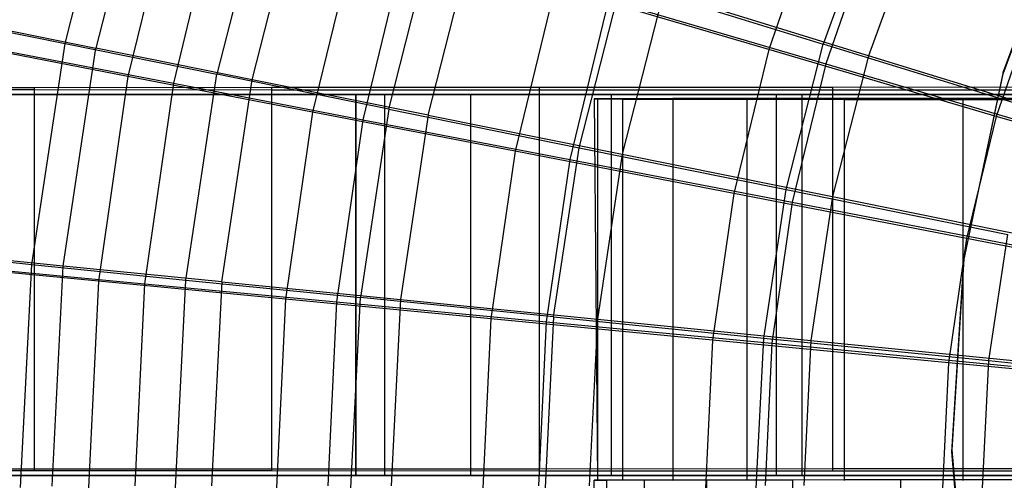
# Model space of a CAD drawing. Extents: x 0.1 to 16.1, y -7.1 to 6.9.
# Tile 10 of 118: x 3.4 to 5.4, y -0.1 to 0.9. Entities that reach past the tile are written whole.
import ezdxf

# ---------------------------------------------------------------- set-up
doc = ezdxf.new("R2010")
doc.units = 0
doc.header["$LTSCALE"] = 2.54
doc.layers.get('0').update_dxf_attribs({"color": 13, "linetype": 'CONTINUOUS'})

# ---------------------------------------------------------------- blocks, each defined once
blk = doc.blocks.new('DROPS_WOOD_A_PM_STL')
at = {"color": 0}
for p, q in [((3.47, 0.8218, 5.0043), (3.5857, 1.2762, 5.004)), ((3.47, 0.8218, 5.0043), (3.5857, 1.2762, 5.004)), ((3.6489, 1.2599, 11.4217), (3.5349, 0.812, 11.422)), ((3.6489, 1.2599, 11.4217), (3.5349, 0.812, 11.422)), ((3.8963, 1.1801, 4.5416), (3.7886, 0.7571, 4.5418)), ((3.8963, 1.1801, 4.5416), (3.7886, 0.7571, 4.5418)), ((3.8628, 0.7459, 11.8776), (3.9686, 1.1616, 11.8774)), ((3.8628, 0.7459, 11.8776), (3.9686, 1.1616, 11.8774)), ((5.5769, 1.1389, 218.7239), (5.4378, 0.7623, 218.7241)), ((5.5769, 1.1389, 218.7239), (5.4378, 0.7623, 218.7241)), ((5.1679, 1.1166, 3.3691), (5.0601, 0.8205, 3.3692)), ((5.1679, 1.1166, 3.3691), (5.0601, 0.8205, 3.3692)), ((5.4378, 0.7584, 211.1241), (5.5769, 1.135, 211.1239)), ((5.4378, 0.7584, 211.1241), (5.5769, 1.135, 211.1239)), ((5.2597, 1.0828, 13.0247), (5.1553, 0.7961, 13.0248)), ((5.2597, 1.0828, 13.0247), (5.1553, 0.7961, 13.0248)), ((4.1491, 0.684, 4.1126), (4.2478, 1.0715, 4.1124)), ((4.1491, 0.684, 4.1126), (4.2478, 1.0715, 4.1124)), ((4.2319, 0.6715, 12.2992), (4.3285, 1.0508, 12.299)), ((4.2319, 0.6715, 12.2992), (4.3285, 1.0508, 12.299)), ((4.5483, 0.6031, 3.7206), (4.6369, 0.9512, 3.7205)), ((4.5483, 0.6031, 3.7206), (4.6369, 0.9512, 3.7205)), ((4.6369, 0.9512, 3.7205), (5.0601, 0.8205, 3.3692)), ((4.6369, 0.9512, 3.7205), (5.0601, 0.8205, 3.3692)), ((4.7253, 0.9286, 12.6827), (4.6389, 0.5894, 12.6828)), ((4.7253, 0.9286, 12.6827), (4.6389, 0.5894, 12.6828)), ((5.1553, 0.7961, 13.0248), (4.7253, 0.9286, 12.6827)), ((5.1553, 0.7961, 13.0248), (4.7253, 0.9286, 12.6827)), ((3.1962, 0.8774, 5.4957), (3.47, 0.8218, 5.0043)), ((3.1962, 0.8774, 5.4957), (3.47, 0.8218, 5.0043)), ((3.2512, 0.8691, 10.9364), (3.5349, 0.812, 11.422)), ((3.2512, 0.8691, 10.9364), (3.5349, 0.812, 11.422)), ((3.4001, 0.3581, 5.0045), (3.47, 0.8218, 5.0043)), ((3.4001, 0.3581, 5.0045), (3.47, 0.8218, 5.0043)), ((3.466, 0.3548, 11.4222), (3.5349, 0.812, 11.422)), ((3.466, 0.3548, 11.4222), (3.5349, 0.812, 11.422)), ((3.47, 0.8218, 5.0043), (3.7886, 0.7571, 4.5418)), ((3.47, 0.8218, 5.0043), (3.7886, 0.7571, 4.5418)), ((3.8628, 0.7459, 11.8776), (3.5349, 0.812, 11.422)), ((3.8628, 0.7459, 11.8776), (3.5349, 0.812, 11.422)), ((4.9824, 0.5152, 3.3694), (5.0601, 0.8205, 3.3692)), ((4.9824, 0.5152, 3.3694), (5.0601, 0.8205, 3.3692)), ((5.5135, 0.6805, 3.062), (5.0601, 0.8205, 3.3692)), ((5.5135, 0.6805, 3.062), (5.0601, 0.8205, 3.3692)), ((5.1553, 0.7961, 13.0248), (5.08, 0.5004, 13.025)), ((5.1553, 0.7961, 13.0248), (5.08, 0.5004, 13.025)), ((5.6147, 0.6546, 13.3223), (5.1553, 0.7961, 13.0248)), ((5.6147, 0.6546, 13.3223), (5.1553, 0.7961, 13.0248)), ((3.7236, 0.3255, 4.5421), (3.7886, 0.7571, 4.5418)), ((3.7236, 0.3255, 4.5421), (3.7886, 0.7571, 4.5418)), ((4.1491, 0.684, 4.1126), (3.7886, 0.7571, 4.5418)), ((4.1491, 0.684, 4.1126), (3.7886, 0.7571, 4.5418)), ((3.7989, 0.3218, 11.8779), (3.8628, 0.7459, 11.8776)), ((3.7989, 0.3218, 11.8779), (3.8628, 0.7459, 11.8776)), ((4.2319, 0.6715, 12.2992), (3.8628, 0.7459, 11.8776)), ((4.2319, 0.6715, 12.2992), (3.8628, 0.7459, 11.8776)), ((5.4378, 0.7623, 218.7241), (5.3549, 0.3695, 218.7243)), ((5.4378, 0.7623, 218.7241), (5.3549, 0.3695, 218.7243)), ((5.3549, 0.3655, 211.1243), (5.4378, 0.7584, 211.1241)), ((5.3549, 0.3655, 211.1243), (5.4378, 0.7584, 211.1241)), ((5.4378, 0.7584, 211.1241), (5.4378, 0.7623, 218.7241)), ((5.4378, 0.7584, 211.1241), (5.4378, 0.7623, 218.7241)), ((3.4055, 0.729, 24.141), (2.9787, 0.7287, 23.5381)), ((3.4055, 0.729, 24.141), (2.9787, 0.7287, 23.5381)), ((2.9787, 0.7254, 17.2209), (3.4055, 0.7251, 16.6179)), ((2.9787, 0.7254, 17.2209), (3.4055, 0.7251, 16.6179)), ((3.9032, 0.7292, 24.687), (3.4055, 0.729, 24.141)), ((3.9032, 0.7292, 24.687), (3.4055, 0.729, 24.141)), ((3.4055, 0.729, 24.141), (3.4055, -0.071, 24.1414)), ((3.4055, 0.729, 24.141), (3.4055, -0.071, 24.1414)), ((3.4055, 0.7251, 16.6179), (3.4055, -0.0749, 16.6184)), ((3.4055, 0.7251, 16.6179), (3.9032, 0.7248, 16.072)), ((3.4055, 0.7251, 16.6179), (3.4055, -0.0749, 16.6184)), ((3.4055, 0.7251, 16.6179), (3.9032, 0.7248, 16.072)), ((4.4642, 0.7295, 25.1676), (3.9032, 0.7292, 24.687)), ((4.4642, 0.7295, 25.1676), (3.9032, 0.7292, 24.687)), ((3.9032, 0.7292, 24.687), (3.9032, -0.0708, 24.6874)), ((3.9032, 0.7292, 24.687), (3.9032, -0.0708, 24.6874)), ((3.9032, 0.7248, 16.072), (3.9032, -0.0752, 16.0724)), ((3.9032, 0.7248, 16.072), (4.4642, 0.7246, 15.5914)), ((3.9032, 0.7248, 16.072), (3.9032, -0.0752, 16.0724)), ((3.9032, 0.7248, 16.072), (4.4642, 0.7246, 15.5914)), ((5.08, 0.7297, 25.5756), (4.4642, 0.7295, 25.1676)), ((5.08, 0.7297, 25.5756), (4.4642, 0.7295, 25.1676)), ((4.4642, 0.7295, 25.1676), (4.4642, -0.0705, 25.168)), ((4.4642, 0.7295, 25.1676), (4.4642, -0.0705, 25.168)), ((4.4642, 0.7246, 15.5914), (4.4642, -0.0754, 15.5918)), ((4.4642, 0.7246, 15.5914), (5.08, 0.7243, 15.1833)), ((4.4642, 0.7246, 15.5914), (4.4642, -0.0754, 15.5918)), ((4.4642, 0.7246, 15.5914), (5.08, 0.7243, 15.1833)), ((5.7413, 0.7299, 25.9049), (5.08, 0.7297, 25.5756)), ((5.7413, 0.7299, 25.9049), (5.08, 0.7297, 25.5756)), ((5.08, 0.7297, 25.5756), (5.08, -0.0703, 25.576)), ((5.08, 0.7297, 25.5756), (5.08, -0.0703, 25.576)), ((5.08, 0.7243, 15.1833), (5.08, -0.0757, 15.1837)), ((5.08, 0.7243, 15.1833), (5.7413, 0.7242, 14.854)), ((5.08, 0.7243, 15.1833), (5.08, -0.0757, 15.1837)), ((5.08, 0.7243, 15.1833), (5.7413, 0.7242, 14.854)), ((4.08, 0.715, 42.3436), (3.2589, 0.715, 41.7995)), ((3.2589, 0.715, 29.0313), (4.08, 0.715, 28.4872)), ((3.2589, 0.715, 29.0313), (4.08, 0.715, 28.4872)), ((4.08, 0.715, 42.3436), (3.2589, 0.715, 41.7995)), ((4.9617, 0.715, 42.7826), (4.08, 0.715, 42.3436)), ((4.08, 0.715, 42.3436), (4.08, -0.085, 42.3436)), ((4.08, 0.715, 42.3436), (4.08, -0.085, 42.3436)), ((4.08, 0.715, 28.4872), (4.08, -0.085, 28.4872)), ((4.08, 0.715, 28.4872), (4.9617, 0.715, 28.0481)), ((4.08, 0.715, 28.4872), (4.08, -0.085, 28.4872)), ((4.08, 0.715, 28.4872), (4.9617, 0.715, 28.0481)), ((4.9617, 0.715, 42.7826), (4.08, 0.715, 42.3436)), ((4.1408, 0.715, 36.11), (4.08, 0.715, 35.4154)), ((4.08, 0.715, 35.4154), (4.1408, 0.715, 34.7208)), ((4.08, -0.085, 35.4154), (4.08, 0.715, 35.4154)), ((4.1408, 0.715, 36.11), (4.08, 0.715, 35.4154)), ((4.08, -0.085, 35.4154), (4.08, 0.715, 35.4154)), ((4.08, 0.715, 35.4154), (4.1408, 0.715, 34.7208)), ((4.3212, 0.715, 36.7835), (4.1408, 0.715, 36.11)), ((4.1408, 0.715, 34.7208), (4.3212, 0.715, 34.0473)), ((4.1408, -0.085, 36.11), (4.1408, 0.715, 36.11)), ((4.3212, 0.715, 36.7835), (4.1408, 0.715, 36.11)), ((4.1408, -0.085, 36.11), (4.1408, 0.715, 36.11)), ((4.1408, -0.085, 34.7208), (4.1408, 0.715, 34.7208)), ((4.1408, -0.085, 34.7208), (4.1408, 0.715, 34.7208)), ((4.1408, 0.715, 34.7208), (4.3212, 0.715, 34.0473)), ((4.6159, 0.715, 37.4154), (4.3212, 0.715, 36.7835)), ((4.3212, 0.715, 34.0473), (4.6159, 0.715, 33.4154)), ((4.3212, -0.085, 36.7835), (4.3212, 0.715, 36.7835)), ((4.6159, 0.715, 37.4154), (4.3212, 0.715, 36.7835)), ((4.3212, -0.085, 36.7835), (4.3212, 0.715, 36.7835)), ((4.3212, -0.085, 34.0473), (4.3212, 0.715, 34.0473)), ((4.3212, -0.085, 34.0473), (4.3212, 0.715, 34.0473)), ((4.3212, 0.715, 34.0473), (4.6159, 0.715, 33.4154)), ((4.5866, 0.7056, 35.6408), (4.58, 0.7055, 35.4254)), ((4.5866, 0.7056, 35.6408), (4.58, 0.7055, 35.4254)), ((4.58, 0.7055, 35.4254), (4.5866, -0.0944, 35.6412)), ((4.58, 0.7055, 35.4254), (4.5866, -0.0944, 35.6412)), ((4.58, 0.7055, 35.4254), (4.5866, -0.0946, 35.2103)), ((4.58, 0.7055, 35.4254), (4.5866, -0.0946, 35.2103)), ((4.58, 0.7055, 35.4254), (4.5866, 0.7054, 35.2099)), ((4.58, 0.7055, 35.4254), (4.5866, 0.7054, 35.2099)), ((4.6396, 0.7059, 36.0685), (4.5866, 0.7056, 35.6408)), ((4.6396, 0.7059, 36.0685), (4.5866, 0.7056, 35.6408)), ((4.5866, 0.7056, 35.6408), (4.5866, -0.0944, 35.6412)), ((4.5866, 0.7056, 35.6408), (4.5866, -0.0944, 35.6412)), ((4.5866, 0.7054, 35.2099), (4.5866, -0.0946, 35.2103)), ((4.5866, 0.7054, 35.2099), (4.6396, 0.7052, 34.7822)), ((4.5866, 0.7054, 35.2099), (4.5866, -0.0946, 35.2103)), ((4.5866, 0.7054, 35.2099), (4.6396, 0.7052, 34.7822)), ((5.0158, 0.715, 37.9865), (4.6159, 0.715, 37.4154)), ((4.6159, 0.715, 33.4154), (5.0158, 0.715, 32.8442)), ((4.6159, -0.085, 37.4154), (4.6159, 0.715, 37.4154)), ((5.0158, 0.715, 37.9865), (4.6159, 0.715, 37.4154)), ((4.6159, -0.085, 37.4154), (4.6159, 0.715, 37.4154)), ((4.6159, -0.085, 33.4154), (4.6159, 0.715, 33.4154)), ((4.6159, -0.085, 33.4154), (4.6159, 0.715, 33.4154)), ((4.6159, 0.715, 33.4154), (5.0158, 0.715, 32.8442)), ((4.7447, 0.7061, 36.4864), (4.6396, 0.7059, 36.0685)), ((4.7447, 0.7061, 36.4864), (4.6396, 0.7059, 36.0685)), ((4.6396, 0.7059, 36.0685), (4.6396, -0.0941, 36.0689)), ((4.6396, 0.7059, 36.0685), (4.6396, -0.0941, 36.0689)), ((4.6396, 0.7052, 34.7822), (4.6396, -0.0948, 34.7827)), ((4.6396, 0.7052, 34.7822), (4.7447, 0.705, 34.3643)), ((4.6396, 0.7052, 34.7822), (4.6396, -0.0948, 34.7827)), ((4.6396, 0.7052, 34.7822), (4.7447, 0.705, 34.3643)), ((4.9004, 0.7063, 36.8882), (4.7447, 0.7061, 36.4864)), ((4.9004, 0.7063, 36.8882), (4.7447, 0.7061, 36.4864)), ((4.7447, 0.7061, 36.4864), (4.7447, -0.0939, 36.4868)), ((4.7447, 0.7061, 36.4864), (4.7447, -0.0939, 36.4868)), ((4.7447, 0.705, 34.3643), (4.7447, -0.095, 34.3647)), ((4.7447, 0.705, 34.3643), (4.9004, 0.7048, 33.9625)), ((4.7447, 0.705, 34.3643), (4.7447, -0.095, 34.3647)), ((4.7447, 0.705, 34.3643), (4.9004, 0.7048, 33.9625)), ((5.1042, 0.7065, 37.2679), (4.9004, 0.7063, 36.8882)), ((5.1042, 0.7065, 37.2679), (4.9004, 0.7063, 36.8882)), ((4.9004, 0.7063, 36.8882), (4.9004, -0.0937, 36.8886)), ((4.9004, 0.7063, 36.8882), (4.9004, -0.0937, 36.8886)), ((4.9004, 0.7048, 33.9625), (4.9004, -0.0952, 33.9629)), ((4.9004, 0.7048, 33.9625), (5.1042, 0.7046, 33.5829)), ((4.9004, 0.7048, 33.9625), (4.9004, -0.0952, 33.9629)), ((4.9004, 0.7048, 33.9625), (5.1042, 0.7046, 33.5829)), ((5.8907, 0.715, 43.11), (4.9617, 0.715, 42.7826)), ((4.9617, 0.715, 42.7826), (4.9617, -0.085, 42.7826)), ((4.9617, 0.715, 42.7826), (4.9617, -0.085, 42.7826)), ((4.9617, 0.715, 28.0481), (4.9617, -0.085, 28.0481)), ((4.9617, 0.715, 28.0481), (5.8907, 0.715, 27.7208)), ((4.9617, 0.715, 28.0481), (4.9617, -0.085, 28.0481)), ((4.9617, 0.715, 28.0481), (5.8907, 0.715, 27.7208)), ((5.8907, 0.715, 43.11), (4.9617, 0.715, 42.7826)), ((5.5088, 0.715, 38.4796), (5.0158, 0.715, 37.9865)), ((5.0158, 0.715, 32.8442), (5.5088, 0.715, 32.3512)), ((5.0158, -0.085, 37.9865), (5.0158, 0.715, 37.9865)), ((5.5088, 0.715, 38.4796), (5.0158, 0.715, 37.9865)), ((5.0158, -0.085, 37.9865), (5.0158, 0.715, 37.9865)), ((5.0158, -0.085, 32.8442), (5.0158, 0.715, 32.8442)), ((5.0158, -0.085, 32.8442), (5.0158, 0.715, 32.8442)), ((5.0158, 0.715, 32.8442), (5.5088, 0.715, 32.3512)), ((5.3532, 0.7066, 37.6196), (5.1042, 0.7065, 37.2679)), ((5.3532, 0.7066, 37.6196), (5.1042, 0.7065, 37.2679)), ((5.1042, 0.7065, 37.2679), (5.1042, -0.0935, 37.2683)), ((5.1042, 0.7065, 37.2679), (5.1042, -0.0935, 37.2683)), ((5.1042, 0.7046, 33.5829), (5.1042, -0.0954, 33.5833)), ((5.1042, 0.7046, 33.5829), (5.3532, 0.7044, 33.2311)), ((5.1042, 0.7046, 33.5829), (5.1042, -0.0954, 33.5833)), ((5.1042, 0.7046, 33.5829), (5.3532, 0.7044, 33.2311)), ((5.6435, 0.7068, 37.9381), (5.3532, 0.7066, 37.6196)), ((5.6435, 0.7068, 37.9381), (5.3532, 0.7066, 37.6196)), ((5.3532, 0.7066, 37.6196), (5.3532, -0.0933, 37.62)), ((5.3532, 0.7066, 37.6196), (5.3532, -0.0933, 37.62)), ((5.3532, 0.7044, 33.2311), (5.3532, -0.0956, 33.2315)), ((5.3532, 0.7044, 33.2311), (5.6435, 0.7042, 32.9127)), ((5.3532, 0.7044, 33.2311), (5.3532, -0.0956, 33.2315)), ((5.3532, 0.7044, 33.2311), (5.6435, 0.7042, 32.9127)), ((4.1491, 0.684, 4.1126), (4.0896, 0.2887, 4.1129)), ((4.1491, 0.684, 4.1126), (4.0896, 0.2887, 4.1129)), ((4.1491, 0.684, 4.1126), (4.5483, 0.6031, 3.7206)), ((4.1491, 0.684, 4.1126), (4.5483, 0.6031, 3.7206)), ((4.2319, 0.6715, 12.2992), (4.1736, 0.2845, 12.2994)), ((4.2319, 0.6715, 12.2992), (4.1736, 0.2845, 12.2994)), ((4.2319, 0.6715, 12.2992), (4.6389, 0.5894, 12.6828)), ((4.2319, 0.6715, 12.2992), (4.6389, 0.5894, 12.6828)), ((4.4948, 0.2479, 3.7208), (4.5483, 0.6031, 3.7206)), ((4.4948, 0.2479, 3.7208), (4.5483, 0.6031, 3.7206)), ((4.5483, 0.6031, 3.7206), (4.9824, 0.5152, 3.3694)), ((4.5483, 0.6031, 3.7206), (4.9824, 0.5152, 3.3694)), ((4.6389, 0.5894, 12.6828), (4.5868, 0.2433, 12.683)), ((4.6389, 0.5894, 12.6828), (4.5868, 0.2433, 12.683)), ((4.6389, 0.5894, 12.6828), (5.08, 0.5004, 13.025)), ((4.6389, 0.5894, 12.6828), (5.08, 0.5004, 13.025)), ((4.9354, 0.2037, 3.3696), (4.9824, 0.5152, 3.3694)), ((4.9354, 0.2037, 3.3696), (4.9824, 0.5152, 3.3694)), ((4.9824, 0.5152, 3.3694), (5.4475, 0.421, 3.0622)), ((4.9824, 0.5152, 3.3694), (5.4475, 0.421, 3.0622)), ((5.08, 0.5004, 13.025), (5.0346, 0.1987, 13.0251)), ((5.08, 0.5004, 13.025), (5.0346, 0.1987, 13.0251)), ((5.08, 0.5004, 13.025), (5.5512, 0.4053, 13.3224)), ((5.08, 0.5004, 13.025), (5.5512, 0.4053, 13.3224)), ((5.4075, 0.1563, 3.0623), (5.4475, 0.421, 3.0622)), ((5.4075, 0.1563, 3.0623), (5.4475, 0.421, 3.0622)), ((3.1222, 0.3862, 5.4959), (3.4001, 0.3581, 5.0045)), ((3.1222, 0.3862, 5.4959), (3.4001, 0.3581, 5.0045)), ((3.466, 0.3548, 11.4222), (3.178, 0.3834, 10.9366)), ((3.466, 0.3548, 11.4222), (3.178, 0.3834, 10.9366)), ((3.3767, -0.1102, 5.0047), (3.4001, 0.3581, 5.0045)), ((3.3767, -0.1102, 5.0047), (3.4001, 0.3581, 5.0045)), ((3.4001, 0.3581, 5.0045), (3.7236, 0.3255, 4.5421)), ((3.4001, 0.3581, 5.0045), (3.7236, 0.3255, 4.5421)), ((3.4429, -0.1069, 11.4224), (3.466, 0.3548, 11.4222)), ((3.4429, -0.1069, 11.4224), (3.466, 0.3548, 11.4222)), ((3.7989, 0.3218, 11.8779), (3.466, 0.3548, 11.4222)), ((3.7989, 0.3218, 11.8779), (3.466, 0.3548, 11.4222)), ((5.3549, 0.3695, 218.7243), (5.3302, -0.0312, 218.7245)), ((5.3549, 0.3695, 218.7243), (5.3302, -0.0312, 218.7245)), ((5.3302, -0.0352, 211.1245), (5.3549, 0.3655, 211.1243)), ((5.3302, -0.0352, 211.1245), (5.3549, 0.3655, 211.1243)), ((5.3549, 0.3655, 211.1243), (5.3549, 0.3695, 218.7243)), ((5.3549, 0.3655, 211.1243), (5.3549, 0.3695, 218.7243)), ((3.7018, -0.1104, 4.5423), (3.7236, 0.3255, 4.5421)), ((3.7018, -0.1104, 4.5423), (3.7236, 0.3255, 4.5421)), ((3.7236, 0.3255, 4.5421), (4.0896, 0.2887, 4.1129)), ((3.7236, 0.3255, 4.5421), (4.0896, 0.2887, 4.1129)), ((3.7989, 0.3218, 11.8779), (3.7775, -0.1066, 11.8781)), ((3.7989, 0.3218, 11.8779), (3.7775, -0.1066, 11.8781)), ((3.7989, 0.3218, 11.8779), (4.1736, 0.2845, 12.2994)), ((3.7989, 0.3218, 11.8779), (4.1736, 0.2845, 12.2994)), ((4.0696, -0.1106, 4.1131), (4.0896, 0.2887, 4.1129)), ((4.0696, -0.1106, 4.1131), (4.0896, 0.2887, 4.1129)), ((4.4948, 0.2479, 3.7208), (4.0896, 0.2887, 4.1129)), ((4.4948, 0.2479, 3.7208), (4.0896, 0.2887, 4.1129)), ((4.1736, 0.2845, 12.2994), (4.1541, -0.1064, 12.2996)), ((4.1736, 0.2845, 12.2994), (4.1541, -0.1064, 12.2996)), ((4.1736, 0.2845, 12.2994), (4.5868, 0.2433, 12.683)), ((4.1736, 0.2845, 12.2994), (4.5868, 0.2433, 12.683)), ((4.4948, 0.2479, 3.7208), (4.4769, -0.1108, 3.721)), ((4.4948, 0.2479, 3.7208), (4.4769, -0.1108, 3.721)), ((4.4948, 0.2479, 3.7208), (4.9354, 0.2037, 3.3696)), ((4.4948, 0.2479, 3.7208), (4.9354, 0.2037, 3.3696)), ((4.5868, 0.2433, 12.683), (4.5693, -0.1062, 12.6832)), ((4.5868, 0.2433, 12.683), (4.5693, -0.1062, 12.6832)), ((4.5868, 0.2433, 12.683), (5.0346, 0.1987, 13.0251)), ((4.5868, 0.2433, 12.683), (5.0346, 0.1987, 13.0251)), ((4.9197, -0.111, 3.3697), (4.9354, 0.2037, 3.3696)), ((4.9197, -0.111, 3.3697), (4.9354, 0.2037, 3.3696)), ((4.9354, 0.2037, 3.3696), (5.4075, 0.1563, 3.0623)), ((4.9354, 0.2037, 3.3696), (5.4075, 0.1563, 3.0623)), ((5.0346, 0.1987, 13.0251), (5.0193, -0.106, 13.0253)), ((5.0346, 0.1987, 13.0251), (5.0193, -0.106, 13.0253)), ((5.0346, 0.1987, 13.0251), (5.5129, 0.151, 13.3226)), ((5.0346, 0.1987, 13.0251), (5.5129, 0.151, 13.3226)), ((5.3942, -0.1112, 3.0624), (5.4075, 0.1563, 3.0623)), ((5.3942, -0.1112, 3.0624), (5.4075, 0.1563, 3.0623)), ((5.4075, 0.1563, 3.0623), (5.9067, 0.1062, 2.8019)), ((5.4075, 0.1563, 3.0623), (5.9067, 0.1062, 2.8019)), ((5.3302, -0.0312, 218.7245), (5.364, -0.4313, 218.7247)), ((5.3302, -0.0352, 211.1245), (5.3302, -0.0312, 218.7245)), ((5.3302, -0.0312, 218.7245), (5.364, -0.4313, 218.7247)), ((5.3302, -0.0352, 211.1245), (5.3302, -0.0312, 218.7245)), ((5.364, -0.4352, 211.1247), (5.3302, -0.0352, 211.1245)), ((5.364, -0.4352, 211.1247), (5.3302, -0.0352, 211.1245)), ((2.9787, -0.0713, 23.5385), (3.4055, -0.071, 24.1414)), ((2.9787, -0.0713, 23.5385), (3.4055, -0.071, 24.1414)), ((3.4055, -0.0749, 16.6184), (2.9787, -0.0746, 17.2213)), ((3.4055, -0.0749, 16.6184), (2.9787, -0.0746, 17.2213)), ((3.4055, -0.071, 24.1414), (3.9032, -0.0708, 24.6874)), ((3.4055, -0.071, 24.1414), (3.9032, -0.0708, 24.6874)), ((3.9032, -0.0752, 16.0724), (3.4055, -0.0749, 16.6184)), ((3.9032, -0.0752, 16.0724), (3.4055, -0.0749, 16.6184)), ((3.9032, -0.0708, 24.6874), (4.4642, -0.0705, 25.168)), ((3.9032, -0.0708, 24.6874), (4.4642, -0.0705, 25.168)), ((4.4642, -0.0754, 15.5918), (3.9032, -0.0752, 16.0724)), ((4.4642, -0.0754, 15.5918), (3.9032, -0.0752, 16.0724)), ((4.4642, -0.0705, 25.168), (5.08, -0.0703, 25.576)), ((4.4642, -0.0705, 25.168), (5.08, -0.0703, 25.576)), ((5.08, -0.0757, 15.1837), (4.4642, -0.0754, 15.5918)), ((5.08, -0.0757, 15.1837), (4.4642, -0.0754, 15.5918)), ((5.08, -0.0703, 25.576), (5.7413, -0.0701, 25.9053)), ((5.08, -0.0703, 25.576), (5.7413, -0.0701, 25.9053)), ((5.7413, -0.0758, 14.8545), (5.08, -0.0757, 15.1837)), ((5.7413, -0.0758, 14.8545), (5.08, -0.0757, 15.1837)), ((4.08, -0.085, 42.3436), (3.2589, -0.085, 41.7995)), ((3.2589, -0.085, 29.0313), (4.08, -0.085, 28.4872)), ((4.08, -0.085, 42.3436), (3.2589, -0.085, 41.7995)), ((3.2589, -0.085, 29.0313), (4.08, -0.085, 28.4872)), ((4.08, -0.085, 28.4872), (4.9617, -0.085, 28.0481)), ((4.1408, -0.085, 34.7208), (4.08, -0.085, 35.4154)), ((4.08, -0.085, 35.4154), (4.1408, -0.085, 36.11)), ((4.9617, -0.085, 42.7826), (4.08, -0.085, 42.3436)), ((4.9617, -0.085, 42.7826), (4.08, -0.085, 42.3436)), ((4.08, -0.085, 28.4872), (4.9617, -0.085, 28.0481)), ((4.08, -0.085, 35.4154), (4.1408, -0.085, 36.11)), ((4.1408, -0.085, 34.7208), (4.08, -0.085, 35.4154)), ((4.3212, -0.085, 34.0473), (4.1408, -0.085, 34.7208)), ((4.1408, -0.085, 36.11), (4.3212, -0.085, 36.7835)), ((4.1408, -0.085, 36.11), (4.3212, -0.085, 36.7835)), ((4.3212, -0.085, 34.0473), (4.1408, -0.085, 34.7208)), ((4.6159, -0.085, 33.4154), (4.3212, -0.085, 34.0473)), ((4.3212, -0.085, 36.7835), (4.6159, -0.085, 37.4154)), ((4.3212, -0.085, 36.7835), (4.6159, -0.085, 37.4154)), ((4.6159, -0.085, 33.4154), (4.3212, -0.085, 34.0473)), ((4.58, -0.0945, 35.4258), (4.6065, -0.0943, 35.8559)), ((4.58, -0.0945, 35.4258), (4.6065, -0.0943, 35.8559)), ((4.6065, -0.0947, 34.9957), (4.58, -0.0945, 35.4258)), ((4.58, -0.8945, 35.4262), (4.58, -0.0945, 35.4258)), ((4.6065, -0.0947, 34.9957), (4.58, -0.0945, 35.4258)), ((4.58, -0.8945, 35.4262), (4.58, -0.0945, 35.4258)), ((4.5866, -0.0944, 35.6412), (4.6396, -0.0941, 36.0689)), ((4.5866, -0.0944, 35.6412), (4.6396, -0.0941, 36.0689)), ((4.5866, -0.0946, 35.2103), (4.5866, -0.0944, 35.6412)), ((4.5866, -0.0946, 35.2103), (4.5866, -0.0944, 35.6412)), ((4.6396, -0.0948, 34.7827), (4.5866, -0.0946, 35.2103)), ((4.6396, -0.0948, 34.7827), (4.5866, -0.0946, 35.2103)), ((4.6065, -0.0943, 35.8559), (4.6857, -0.094, 36.2795)), ((4.6065, -0.0943, 35.8559), (4.6857, -0.094, 36.2795)), ((4.6065, -0.8943, 35.8563), (4.6065, -0.0943, 35.8559)), ((4.6065, -0.8943, 35.8563), (4.6065, -0.0943, 35.8559)), ((4.6857, -0.0949, 34.5721), (4.6065, -0.0947, 34.9957)), ((4.6065, -0.8947, 34.9961), (4.6065, -0.0947, 34.9957)), ((4.6857, -0.0949, 34.5721), (4.6065, -0.0947, 34.9957)), ((4.6065, -0.8947, 34.9961), (4.6065, -0.0947, 34.9957)), ((5.0158, -0.085, 32.8442), (4.6159, -0.085, 33.4154)), ((4.6159, -0.085, 37.4154), (5.0158, -0.085, 37.9865)), ((4.6159, -0.085, 37.4154), (5.0158, -0.085, 37.9865)), ((5.0158, -0.085, 32.8442), (4.6159, -0.085, 33.4154)), ((4.6396, -0.0941, 36.0689), (4.7447, -0.0939, 36.4868)), ((4.6396, -0.0941, 36.0689), (4.7447, -0.0939, 36.4868)), ((4.7447, -0.095, 34.3647), (4.6396, -0.0948, 34.7827)), ((4.7447, -0.095, 34.3647), (4.6396, -0.0948, 34.7827)), ((4.6857, -0.094, 36.2795), (4.8163, -0.0938, 36.6901)), ((4.6857, -0.094, 36.2795), (4.8163, -0.0938, 36.6901)), ((4.6857, -0.894, 36.2799), (4.6857, -0.094, 36.2795)), ((4.6857, -0.894, 36.2799), (4.6857, -0.094, 36.2795)), ((4.7447, -0.0939, 36.4868), (4.9004, -0.0937, 36.8886)), ((4.7447, -0.0939, 36.4868), (4.9004, -0.0937, 36.8886)), ((4.8163, -0.0938, 36.6901), (4.9965, -0.0936, 37.0816)), ((4.8163, -0.0938, 36.6901), (4.9965, -0.0936, 37.0816)), ((4.8163, -0.8938, 36.6905), (4.8163, -0.0938, 36.6901)), ((4.8163, -0.8938, 36.6905), (4.8163, -0.0938, 36.6901)), ((4.9004, -0.0937, 36.8886), (5.1042, -0.0935, 37.2683)), ((4.9004, -0.0937, 36.8886), (5.1042, -0.0935, 37.2683)), ((4.9617, -0.085, 28.0481), (5.8907, -0.085, 27.7208)), ((5.8907, -0.085, 43.11), (4.9617, -0.085, 42.7826)), ((5.8907, -0.085, 43.11), (4.9617, -0.085, 42.7826)), ((4.9617, -0.085, 28.0481), (5.8907, -0.085, 27.7208)), ((4.9965, -0.0936, 37.0816), (5.2233, -0.0934, 37.448)), ((4.9965, -0.0936, 37.0816), (5.2233, -0.0934, 37.448)), ((4.9965, -0.8936, 37.082), (4.9965, -0.0936, 37.0816)), ((4.9965, -0.8936, 37.082), (4.9965, -0.0936, 37.0816)), ((5.5088, -0.085, 32.3512), (5.0158, -0.085, 32.8442)), ((5.0158, -0.085, 37.9865), (5.5088, -0.085, 38.4796)), ((5.0158, -0.085, 37.9865), (5.5088, -0.085, 38.4796)), ((5.5088, -0.085, 32.3512), (5.0158, -0.085, 32.8442)), ((5.1042, -0.0935, 37.2683), (5.3532, -0.0933, 37.62)), ((5.1042, -0.0935, 37.2683), (5.3532, -0.0933, 37.62)), ((5.2233, -0.0934, 37.448), (5.4935, -0.0933, 37.7837)), ((5.2233, -0.0934, 37.448), (5.4935, -0.0933, 37.7837)), ((5.2233, -0.8934, 37.4484), (5.2233, -0.0934, 37.448)), ((5.2233, -0.8934, 37.4484), (5.2233, -0.0934, 37.448)), ((5.3532, -0.0933, 37.62), (5.6435, -0.0932, 37.9385)), ((5.3532, -0.0933, 37.62), (5.6435, -0.0932, 37.9385))]:
    blk.add_line(p, q, dxfattribs=at)

msp = doc.modelspace()

# ---------------------------------------------------------------- linework, layer by layer
at = {"color": 0}
for p, q in [((3.704, 1.1744, 4.2699), (3.6017, 0.7526, 4.2701)), ((3.704, 1.1744, 4.2699), (3.6017, 0.7526, 4.2701)), ((3.7973, 1.1511, 12.1782), (3.6972, 0.7383, 12.1784)), ((3.7973, 1.1511, 12.1782), (3.6972, 0.7383, 12.1784)), ((5.0476, 1.1029, 3.1356), (4.9459, 0.8091, 3.1357)), ((5.0476, 1.1029, 3.1356), (4.9459, 0.8091, 3.1357)), ((4.0825, 1.063, 3.8509), (3.989, 0.6777, 3.8511)), ((4.0825, 1.063, 3.8509), (3.989, 0.6777, 3.8511)), ((5.1634, 1.0617, 13.2803), (5.0656, 0.7792, 13.2805)), ((5.1634, 1.0617, 13.2803), (5.0656, 0.7792, 13.2805)), ((4.1855, 1.0373, 12.5874), (4.0945, 0.6619, 12.5876)), ((4.1855, 1.0373, 12.5874), (4.0945, 0.6619, 12.5876)), ((4.4977, 0.9409, 3.4717), (4.414, 0.5956, 3.4719)), ((4.4977, 0.9409, 3.4717), (4.414, 0.5956, 3.4719)), ((4.9459, 0.8091, 3.1357), (4.4977, 0.9409, 3.4717)), ((4.9459, 0.8091, 3.1357), (4.4977, 0.9409, 3.4717)), ((4.6096, 0.9129, 12.956), (4.5285, 0.5784, 12.9561)), ((4.6096, 0.9129, 12.956), (4.5285, 0.5784, 12.9561)), ((4.6096, 0.9129, 12.956), (5.0656, 0.7792, 13.2805)), ((4.6096, 0.9129, 12.956), (5.0656, 0.7792, 13.2805)), ((5.5092, 0.9179, 2.8459), (5.423, 0.6689, 2.8461)), ((5.5092, 0.9179, 2.8459), (5.423, 0.6689, 2.8461)), ((3.6017, 0.7526, 4.2701), (3.2555, 0.8195, 4.7249)), ((3.6017, 0.7526, 4.2701), (3.2555, 0.8195, 4.7249)), ((3.3401, 0.8068, 11.7323), (3.6972, 0.7383, 12.1784)), ((3.3401, 0.8068, 11.7323), (3.6972, 0.7383, 12.1784)), ((4.9459, 0.8091, 3.1357), (4.8726, 0.507, 3.1359)), ((4.9459, 0.8091, 3.1357), (4.8726, 0.507, 3.1359)), ((5.423, 0.6689, 2.8461), (4.9459, 0.8091, 3.1357)), ((5.423, 0.6689, 2.8461), (4.9459, 0.8091, 3.1357)), ((5.0656, 0.7792, 13.2805), (4.9951, 0.4887, 13.2806)), ((5.0656, 0.7792, 13.2805), (4.9951, 0.4887, 13.2806)), ((5.0656, 0.7792, 13.2805), (5.5493, 0.6373, 13.558)), ((5.0656, 0.7792, 13.2805), (5.5493, 0.6373, 13.558)), ((3.6017, 0.7526, 4.2701), (3.5399, 0.323, 4.2703)), ((3.6017, 0.7526, 4.2701), (3.5399, 0.323, 4.2703)), ((3.989, 0.6777, 3.8511), (3.6017, 0.7526, 4.2701)), ((3.989, 0.6777, 3.8511), (3.6017, 0.7526, 4.2701)), ((3.6972, 0.7383, 12.1784), (3.6367, 0.3178, 12.1786)), ((3.6972, 0.7383, 12.1784), (3.6367, 0.3178, 12.1786)), ((3.6972, 0.7383, 12.1784), (4.0945, 0.6619, 12.5876)), ((3.6972, 0.7383, 12.1784), (4.0945, 0.6619, 12.5876)), ((3.989, 0.6777, 3.8511), (3.9326, 0.2853, 3.8513)), ((3.989, 0.6777, 3.8511), (3.9326, 0.2853, 3.8513)), ((4.414, 0.5956, 3.4719), (3.989, 0.6777, 3.8511)), ((4.414, 0.5956, 3.4719), (3.989, 0.6777, 3.8511)), ((4.0945, 0.6619, 12.5876), (4.0395, 0.2796, 12.5878)), ((4.0945, 0.6619, 12.5876), (4.0395, 0.2796, 12.5878)), ((4.0945, 0.6619, 12.5876), (4.5285, 0.5784, 12.9561)), ((4.0945, 0.6619, 12.5876), (4.5285, 0.5784, 12.9561)), ((5.423, 0.6689, 2.8461), (5.3608, 0.4128, 2.8462)), ((5.423, 0.6689, 2.8461), (5.3608, 0.4128, 2.8462)), ((5.9244, 0.5215, 2.6053), (5.423, 0.6689, 2.8461)), ((5.9244, 0.5215, 2.6053), (5.423, 0.6689, 2.8461)), ((4.414, 0.5956, 3.4719), (4.3634, 0.2439, 3.4721)), ((4.414, 0.5956, 3.4719), (4.3634, 0.2439, 3.4721)), ((4.8726, 0.507, 3.1359), (4.414, 0.5956, 3.4719)), ((4.8726, 0.507, 3.1359), (4.414, 0.5956, 3.4719)), ((4.5285, 0.5784, 12.9561), (4.4795, 0.2377, 12.9563)), ((4.5285, 0.5784, 12.9561), (4.4795, 0.2377, 12.9563)), ((4.5285, 0.5784, 12.9561), (4.9951, 0.4887, 13.2806)), ((4.5285, 0.5784, 12.9561), (4.9951, 0.4887, 13.2806)), ((4.8726, 0.507, 3.1359), (4.8284, 0.1994, 3.1361)), ((4.8726, 0.507, 3.1359), (4.8284, 0.1994, 3.1361)), ((5.3608, 0.4128, 2.8462), (4.8726, 0.507, 3.1359)), ((5.3608, 0.4128, 2.8462), (4.8726, 0.507, 3.1359)), ((4.9951, 0.4887, 13.2806), (4.9526, 0.1927, 13.2808)), ((4.9951, 0.4887, 13.2806), (4.9526, 0.1927, 13.2808)), ((4.9951, 0.4887, 13.2806), (5.4902, 0.3934, 13.5581)), ((4.9951, 0.4887, 13.2806), (5.4902, 0.3934, 13.5581)), ((5.3608, 0.4128, 2.8462), (5.3233, 0.152, 2.8463)), ((5.3608, 0.4128, 2.8462), (5.3233, 0.152, 2.8463)), ((5.874, 0.3138, 2.6054), (5.3608, 0.4128, 2.8462)), ((5.874, 0.3138, 2.6054), (5.3608, 0.4128, 2.8462)), ((3.5399, 0.323, 4.2703), (3.189, 0.3567, 4.7251)), ((3.5399, 0.323, 4.2703), (3.189, 0.3567, 4.7251)), ((3.2748, 0.3522, 11.7325), (3.6367, 0.3178, 12.1786)), ((3.2748, 0.3522, 11.7325), (3.6367, 0.3178, 12.1786)), ((3.5399, 0.323, 4.2703), (3.5193, -0.1105, 4.2705)), ((3.5399, 0.323, 4.2703), (3.5193, -0.1105, 4.2705)), ((3.9326, 0.2853, 3.8513), (3.5399, 0.323, 4.2703)), ((3.9326, 0.2853, 3.8513), (3.5399, 0.323, 4.2703)), ((3.6367, 0.3178, 12.1786), (3.6165, -0.1065, 12.1788)), ((3.6367, 0.3178, 12.1786), (3.6165, -0.1065, 12.1788)), ((3.6367, 0.3178, 12.1786), (4.0395, 0.2796, 12.5878)), ((3.6367, 0.3178, 12.1786), (4.0395, 0.2796, 12.5878)), ((3.9326, 0.2853, 3.8513), (3.9137, -0.1108, 3.8515)), ((3.9326, 0.2853, 3.8513), (3.9137, -0.1108, 3.8515)), ((4.3634, 0.2439, 3.4721), (3.9326, 0.2853, 3.8513)), ((4.3634, 0.2439, 3.4721), (3.9326, 0.2853, 3.8513)), ((4.0395, 0.2796, 12.5878), (4.0211, -0.1063, 12.588)), ((4.0395, 0.2796, 12.5878), (4.0211, -0.1063, 12.588)), ((4.0395, 0.2796, 12.5878), (4.4795, 0.2377, 12.9563)), ((4.0395, 0.2796, 12.5878), (4.4795, 0.2377, 12.9563)), ((4.3634, 0.2439, 3.4721), (4.3465, -0.111, 3.4723)), ((4.3634, 0.2439, 3.4721), (4.3465, -0.111, 3.4723)), ((4.8284, 0.1994, 3.1361), (4.3634, 0.2439, 3.4721)), ((4.8284, 0.1994, 3.1361), (4.3634, 0.2439, 3.4721)), ((4.4795, 0.2377, 12.9563), (4.4631, -0.1061, 12.9565)), ((4.4795, 0.2377, 12.9563), (4.4631, -0.1061, 12.9565)), ((4.4795, 0.2377, 12.9563), (4.9526, 0.1927, 13.2808)), ((4.4795, 0.2377, 12.9563), (4.9526, 0.1927, 13.2808)), ((4.8284, 0.1994, 3.1361), (4.8136, -0.1111, 3.1362)), ((4.8284, 0.1994, 3.1361), (4.8136, -0.1111, 3.1362)), ((5.3233, 0.152, 2.8463), (4.8284, 0.1994, 3.1361)), ((5.3233, 0.152, 2.8463), (4.8284, 0.1994, 3.1361)), ((4.9526, 0.1927, 13.2808), (4.9384, -0.1059, 13.2809)), ((4.9526, 0.1927, 13.2808), (4.9384, -0.1059, 13.2809)), ((4.9526, 0.1927, 13.2808), (5.4544, 0.145, 13.5583)), ((4.9526, 0.1927, 13.2808), (5.4544, 0.145, 13.5583)), ((5.3233, 0.152, 2.8463), (5.3108, -0.1113, 2.8465)), ((5.3233, 0.152, 2.8463), (5.3108, -0.1113, 2.8465)), ((5.8436, 0.1022, 2.6055), (5.3233, 0.152, 2.8463)), ((5.8436, 0.1022, 2.6055), (5.3233, 0.152, 2.8463))]:
    msp.add_line(p, q, dxfattribs=at)

# ---------------------------------------------------------------- block references
msp.add_blockref('DROPS_WOOD_A_PM_STL', (0, 0), dxfattribs=at)

doc.saveas('drawing.dxf')
